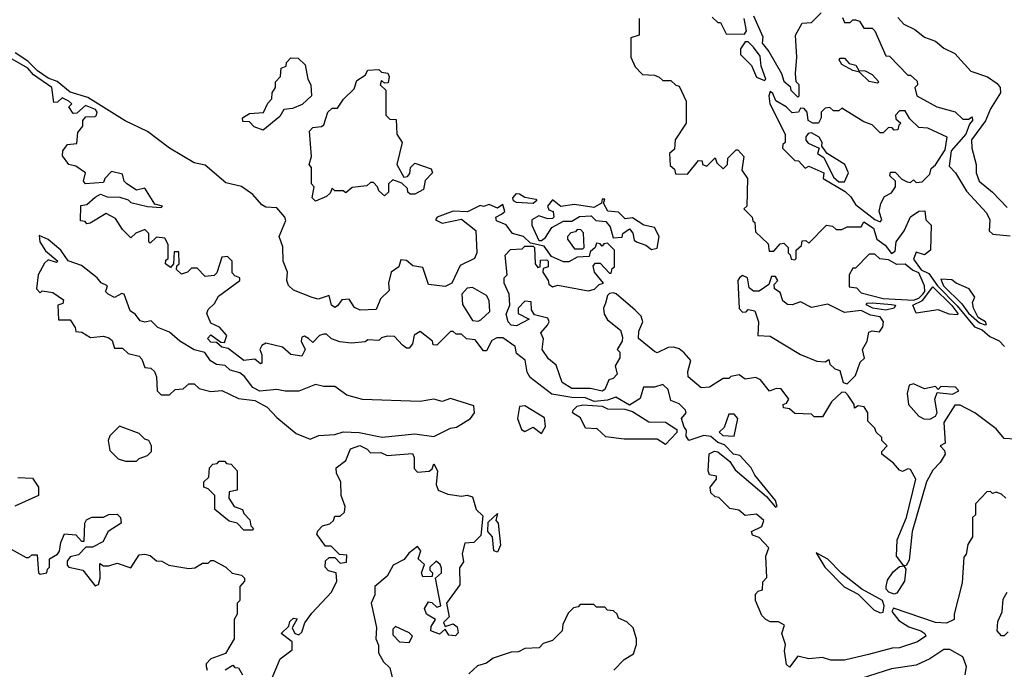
# Model space of a CAD drawing. Extents: x 2668140 to 2765664, y 823621 to 955240.
# Tile 134 of 256: x 2680121 to 2683695, y 875865 to 878221. Entities that reach past the tile are written whole.
import ezdxf

# ---------------------------------------------------------------- set-up
doc = ezdxf.new("R2010")
doc.units = 0

msp = doc.modelspace()

# ---------------------------------------------------------------- linework, layer by layer
at = {"layer": '0CON02XD'}
for points in [[(2682370, 878225), (2682370, 878165), (2682340, 878155), (2682340, 878085), (2682355, 878050), (2682381.7, 878021.7), (2682425, 878020), (2682441.7, 878011.7)], [(2682635, 878230), (2682655, 878210), (2682665, 878210), (2682685, 878170), (2682751.7, 878168.3), (2682759.3, 878180.7), (2682750.8, 878225)], [(2682784.2, 878235), (2682818.3, 878158.3), (2682816.2, 878135), (2682840.8, 878105), (2682885.8, 878025.8), (2682895, 877997.5), (2682918.3, 877978.3), (2682920, 877965), (2682945, 877940), (2682950, 877945), (2682950, 877985), (2682940, 877995), (2682937.5, 878025), (2682942.5, 878085), (2682937.5, 878165), (2682961.7, 878208.3), (2682995, 878210), (2683030, 878245)], [(2683108.3, 878228.3), (2683115, 878210), (2683135, 878210), (2683145, 878220), (2683155, 878220), (2683170, 878215), (2683185, 878190), (2683215, 878190), (2683225, 878180), (2683265, 878090), (2683278.3, 878088.3), (2683345, 878020), (2683355, 878020), (2683378.3, 877998.3), (2683380, 877985), (2683370, 877975), (2683377.5, 877945), (2683450, 877905), (2683517, 877887), (2683545, 877860), (2683565, 877860), (2683578.3, 877868.3), (2683580, 877855), (2683568.3, 877841.7), (2683555.7, 877805), (2683502.5, 877745), (2683495, 877690)], [(2683308.3, 878228.3), (2683330, 878205), (2683370, 878185), (2683405, 878157.5), (2683445, 878142.5), (2683475, 878117.5), (2683515, 878097.5), (2683573.9, 878033.9), (2683633.6, 878013.6), (2683669.5, 877989.5), (2683680, 877975), (2683681.2, 877955), (2683645, 877897.5), (2683626.4, 877853.6), (2683576.2, 877785), (2683576.7, 877755), (2683592.5, 877695), (2683592.5, 877665), (2683603.3, 877635), (2683652.5, 877595), (2683705, 877540)], [(2682825, 878000), (2682830, 878005), (2682812, 878052), (2682808.3, 878088.3), (2682785, 878121.2), (2682765, 878140), (2682755, 878140), (2682737.5, 878115), (2682737.5, 878095), (2682777.5, 878055), (2682795, 878012.5), (2682825, 878000)], [(2682533.3, 876743.3), (2682523.3, 876775), (2682540, 876795), (2682537.5, 876805), (2682515, 876827.5), (2682485, 876840), (2682475, 876880), (2682455, 876897.5), (2682425, 876887.5), (2682385, 876887.5), (2682373, 876847), (2682335, 876822.5), (2682285, 876852), (2682255, 876841.2), (2682206.1, 876836.1), (2682175, 876849.2), (2682125, 876850.8), (2682053.2, 876863.2), (2681973.6, 876923.6), (2681963, 876943), (2681956.1, 876986.1), (2681925, 877010), (2681920, 877035), (2681875, 877067.5), (2681853, 877067), (2681835, 877057.5), (2681815, 877020), (2681805, 877020), (2681775, 877060), (2681743, 877063), (2681725, 877080), (2681705, 877080), (2681695, 877090), (2681685, 877090), (2681635, 877040), (2681621.7, 877041.7), (2681620, 877055), (2681575, 877090), (2681553.3, 877076.7), (2681547.5, 877045), (2681535, 877030), (2681525, 877030), (2681510.7, 877040.7), (2681481.7, 877071.7), (2681455, 877072.5), (2681435, 877067.5), (2681425, 877057.5), (2681385, 877060), (2681375, 877052.5), (2681325, 877047.5), (2681283, 877053), (2681253, 877063), (2681235, 877080), (2681225, 877080), (2681210, 877075), (2681185, 877050), (2681170, 877065), (2681155, 877072.5), (2681145, 877070), (2681143.3, 877055), (2681157.5, 877025), (2681145, 877000), (2681105, 877006.2), (2681075, 877033.3), (2681015, 877047.5), (2681000.7, 877039.3), (2680992.5, 877025), (2681000, 877005), (2681000, 876975), (2680995, 876973.3), (2680975, 876990), (2680935, 876984.2), (2680878.3, 877028.3), (2680855, 877033.3), (2680835, 877050), (2680815, 877051.2), (2680803.3, 877065), (2680815, 877077.5), (2680851.7, 877051.7), (2680865, 877050), (2680872.5, 877075), (2680846.1, 877106.1), (2680815, 877120), (2680800, 877155), (2680805, 877170), (2680828.3, 877191.7), (2680842.3, 877217.7), (2680920, 877275), (2680920, 877285), (2680901.7, 877291.7), (2680893, 877303), (2680892.5, 877345), (2680875, 877362.5), (2680855, 877360), (2680837, 877303), (2680827, 877293), (2680795, 877290), (2680765, 877320), (2680745, 877320), (2680730, 877305), (2680708.3, 877298.3), (2680690, 877315), (2680691.7, 877328.3), (2680700, 877335), (2680698.3, 877378.3), (2680681.7, 877378.3), (2680680, 877335), (2680668.3, 877321.7), (2680650, 877335), (2680651.7, 877348.3), (2680660, 877355), (2680660, 877405), (2680648.3, 877428.3), (2680618.3, 877431.7), (2680595, 877410), (2680590, 877415), (2680590, 877445), (2680575, 877460), (2680543, 877447), (2680525, 877430), (2680495, 877460), (2680469.3, 877499.3), (2680435, 877517.5), (2680377, 877483), (2680365, 877480), (2680358.3, 877488.3), (2680341.7, 877491.7), (2680343.3, 877546.7), (2680365, 877550), (2680395, 877577.5), (2680415, 877587.5), (2680438.3, 877578.3), (2680485, 877576.7), (2680515, 877567.5), (2680525, 877557.5), (2680585, 877543.3), (2680635, 877540), (2680640, 877545), (2680611.7, 877551.7), (2680575, 877610), (2680545, 877602.5), (2680510, 877625), (2680500, 877635), (2680495, 877660), (2680455, 877670), (2680430, 877645), (2680425, 877630), (2680360, 877625), (2680352.5, 877635), (2680360, 877665), (2680325, 877690), (2680300, 877695), (2680277, 877727), (2680277.5, 877745), (2680295, 877767.5), (2680328.3, 877771.7), (2680331.7, 877811.7), (2680350, 877835), (2680350, 877855), (2680361.7, 877868.3), (2680395, 877870), (2680400, 877875), (2680402.5, 877885), (2680396.7, 877895), (2680360.7, 877909.3), (2680328.3, 877881.7), (2680315, 877880), (2680300, 877905), (2680310, 877915), (2680300, 877925), (2680275, 877937.5), (2680258.3, 877921.7), (2680245, 877920), (2680237.5, 877975), (2680171.3, 878021.3), (2680151.2, 878045), (2680085, 878082)], [(2683305, 876141.2), (2683295, 876137.5), (2683276.2, 876145), (2683266, 876155), (2683265.8, 876165), (2683271.4, 876188.6), (2683292.1, 876217.9), (2683315, 876237.5), (2683330, 876240), (2683303.8, 876275), (2683306, 876335), (2683340, 876415), (2683374.2, 876555), (2683355, 876590), (2683345, 876592.5), (2683325, 876582.5), (2683315, 876587.5), (2683293, 876613), (2683250, 876645), (2683250, 876655), (2683270, 876675), (2683250, 876695), (2683250, 876705), (2683230, 876725), (2683225, 876740), (2683200, 876765), (2683200, 876795), (2683186.4, 876816.4), (2683165, 876820), (2683151.7, 876811.7), (2683150, 876825), (2683128.3, 876858.3), (2683118.3, 876868.3), (2683105, 876870), (2683067.5, 876835), (2683035, 876780), (2683005, 876780), (2682995, 876790), (2682935, 876792.5), (2682915, 876810), (2682893, 876813), (2682892.5, 876825), (2682905, 876830), (2682912.5, 876845), (2682885, 876882.5), (2682867, 876883), (2682843, 876873), (2682810, 876915), (2682793, 876923), (2682755, 876917.5), (2682733, 876933), (2682703, 876927), (2682695, 876920), (2682675, 876920), (2682625, 876887.5), (2682595, 876886.2), (2682547.5, 876925), (2682546.7, 876945), (2682557.5, 876985), (2682533, 877013), (2682515, 877027.5), (2682495, 877033.3), (2682475, 877032.5), (2682435, 877012.5), (2682425, 877017.5), (2682367.5, 877065), (2682368.3, 877091.7), (2682382.5, 877125), (2682377.5, 877145), (2682355, 877167.5), (2682286.4, 877226.4), (2682275, 877230), (2682261.7, 877228.3), (2682255, 877220), (2682247, 877193), (2682240, 877175), (2682243, 877153), (2682255, 877132.5), (2682302.5, 877095), (2682309.3, 877069.3), (2682307.5, 877055), (2682290, 877025), (2682300, 877015), (2682300, 876995), (2682282.5, 876965), (2682290, 876935), (2682275, 876920), (2682260, 876915), (2682245, 876880), (2682235, 876873.8), (2682193, 876883), (2682125, 876883.3), (2682090, 876905), (2682068.3, 876968.3), (2682040.7, 876990.7), (2682017.5, 877025), (2682023, 877063), (2682012.5, 877085), (2682037, 877113), (2682042.5, 877125), (2682038.3, 877138.3), (2681990, 877150), (2681978.3, 877168.3), (2681977.5, 877197.5), (2681955, 877200), (2681930, 877175), (2681930, 877155), (2681970, 877135), (2681925, 877110), (2681905, 877113.3), (2681893.8, 877125), (2681887, 877153), (2681900, 877185), (2681897.5, 877225), (2681880, 877265), (2681880, 877285), (2681890, 877295), (2681883, 877367), (2681903, 877387), (2681945, 877390), (2681955, 877400), (2681985, 877400), (2681990, 877395), (2681992.5, 877335), (2682001.7, 877321.7), (2682010, 877325), (2682011.7, 877348.3), (2682035, 877350), (2682040, 877345), (2682040, 877325), (2682021.7, 877318.3), (2682020, 877305), (2682040, 877275), (2682041.7, 877261.7), (2682055, 877252.5), (2682075, 877257.5), (2682185, 877237.5), (2682207, 877243), (2682225, 877260), (2682240, 877265), (2682207.5, 877305), (2682202.5, 877327.5), (2682211.7, 877338.3), (2682228.3, 877338.3), (2682261.7, 877301.7), (2682268.3, 877301.7), (2682271.7, 877318.3), (2682280, 877325), (2682280, 877385), (2682255, 877410), (2682241.7, 877408.3), (2682235, 877400), (2682228.3, 877408.3), (2682215, 877410), (2682210, 877395), (2682191.7, 877378.3), (2682188.3, 877361.7), (2682145, 877360), (2682115, 877342.5), (2682095, 877342.5), (2682051.7, 877361.7), (2682025, 877400), (2681975, 877410), (2681950, 877435), (2681910, 877445), (2681886.4, 877476.4), (2681851.7, 877491.7), (2681850, 877505), (2681870, 877515), (2681882.5, 877525), (2681875, 877550), (2681855, 877536.7), (2681825, 877550), (2681805, 877543.8), (2681793, 877547), (2681746.4, 877523.6), (2681695, 877526.9), (2681636.7, 877505), (2681630, 877495), (2681655, 877483.3), (2681725, 877497.5), (2681776.4, 877456.4), (2681780, 877375), (2681772.5, 877355), (2681720.5, 877329.5), (2681690, 877265), (2681665, 877253.3), (2681605, 877260), (2681585, 877322.5), (2681548.3, 877328.3), (2681525, 877347.5), (2681505, 877350), (2681497.5, 877325), (2681470, 877305), (2681460, 877265), (2681461.7, 877238.3), (2681431.2, 877208.8), (2681415, 877170), (2681357, 877167), (2681337, 877177), (2681317, 877207), (2681290, 877205), (2681275, 877182.5), (2681265, 877177.5), (2681252.5, 877185), (2681245, 877220), (2681205, 877207.5), (2681183, 877213), (2681115, 877240), (2681097, 877257), (2681091.2, 877275), (2681093.3, 877305), (2681077.5, 877345), (2681076.4, 877396.4), (2681062.5, 877435), (2681087, 877493), (2681083.3, 877505), (2681055, 877538.8), (2681015, 877541.2), (2680999.7, 877549.7), (2680966.9, 877586.9), (2680926.2, 877616.2), (2680868.9, 877628.9), (2680795, 877692.9), (2680755, 877701.9), (2680664.5, 877754.5), (2680585.7, 877815.7), (2680503.8, 877853.8), (2680368, 877938), (2680305, 877958.1), (2680257.1, 877997.1), (2680225, 878008.9), (2680185.8, 878035), (2680150.3, 878070.3), (2680105, 878100)], [(2681005, 877820), (2680971.7, 877831.7), (2680955, 877850), (2680931.7, 877851.7), (2680930, 877865), (2680955, 877880), (2681006.4, 877883.6), (2681021.7, 877918.3), (2681036.4, 877933.6), (2681037.5, 877955), (2681050, 877975), (2681050, 877995), (2681067.5, 878015), (2681070, 878045), (2681088.3, 878051.7), (2681090, 878065), (2681105, 878082.5), (2681131.7, 878081.7), (2681157, 878057), (2681167.5, 878005), (2681177.5, 877985), (2681180, 877945), (2681147, 877913), (2681111.7, 877898.3), (2681080, 877895), (2681065, 877870), (2681005, 877820)], [(2683235, 877990), (2683205, 877996), (2683170, 878030), (2683145, 878036.2), (2683105, 878058), (2683096, 878075), (2683098.8, 878081.2), (2683115, 878080.8), (2683131.7, 878061.7), (2683155.5, 878055.5), (2683167, 878037), (2683190, 878035), (2683215, 878022.5), (2683240, 877995), (2683235, 877990)], [(2681195, 877562.5), (2681182.5, 877575), (2681190, 877615), (2681180, 877625), (2681180, 877685), (2681172.5, 877695), (2681180, 877725), (2681173, 877817), (2681185, 877830), (2681217, 877833), (2681225, 877840), (2681240, 877885), (2681255, 877900), (2681275, 877900), (2681297, 877933), (2681335, 877970), (2681345, 878000), (2681375, 878020), (2681385, 878037.5), (2681425, 878040), (2681435, 878030), (2681457, 878027), (2681462.5, 878015), (2681458.3, 877991.7), (2681445, 877990), (2681435, 878000), (2681430, 877985), (2681450, 877965), (2681450, 877875), (2681465, 877860), (2681488.3, 877858.3), (2681490, 877805), (2681510, 877775), (2681490, 877695), (2681515, 877650), (2681528.3, 877651.7), (2681537, 877663), (2681540, 877685), (2681555, 877700), (2681615, 877680), (2681620, 877665), (2681593, 877637), (2681587.5, 877605), (2681555, 877587.5), (2681538.3, 877588.3), (2681530, 877595), (2681528.3, 877608.3), (2681508.3, 877628.3), (2681475, 877640), (2681460, 877625), (2681460, 877595), (2681445, 877582.5), (2681425, 877600), (2681420, 877615), (2681405, 877630), (2681395, 877630), (2681381.7, 877618.3), (2681328.3, 877611.7), (2681305, 877592.5), (2681295, 877600), (2681265, 877600), (2681255, 877610), (2681248.3, 877591.7), (2681235, 877580), (2681195, 877562.5)], [(2682441.7, 878011.7), (2682455, 878000), (2682485, 878000), (2682503, 877983), (2682515, 877980), (2682540, 877925), (2682540, 877845), (2682500, 877785), (2682498.3, 877751.7), (2682480, 877735), (2682481.7, 877691.7), (2682498.3, 877678.3), (2682501.7, 877661.7), (2682545, 877660), (2682585, 877710), (2682598.3, 877708.3), (2682600, 877695), (2682615, 877690), (2682645, 877720), (2682651.7, 877701.7), (2682675, 877680), (2682690, 877695), (2682691.7, 877718.3), (2682721.7, 877748.3), (2682728.3, 877748.3), (2682750, 877725), (2682742.5, 877675), (2682762.5, 877645), (2682760, 877545), (2682750, 877535), (2682780, 877505), (2682781.7, 877491.7), (2682790, 877485), (2682791.7, 877451.7), (2682838.3, 877408.3), (2682841.7, 877381.7), (2682858.3, 877381.7), (2682881.7, 877408.3), (2682895, 877410), (2682910, 877395), (2682910, 877375), (2682918.3, 877368.3), (2682921.7, 877351.7), (2682935, 877350), (2682940, 877355), (2682940, 877385), (2682958.3, 877401.7), (2682961.7, 877418.3), (2682975, 877420), (2682985, 877410), (2683050, 877475), (2683071.7, 877471.7), (2683085, 877460), (2683105, 877460), (2683125, 877470), (2683175, 877470), (2683185, 877487.5), (2683220, 877465), (2683232.5, 877425), (2683263, 877403), (2683285, 877372.5), (2683298.3, 877381.7), (2683301.9, 877415), (2683332, 877455), (2683354.4, 877505.6), (2683385, 877526.7), (2683407, 877527), (2683410, 877495), (2683430, 877475), (2683427.5, 877385), (2683405, 877367.5), (2683375, 877377.5), (2683365, 877352.5), (2683393.6, 877313.6), (2683420.7, 877300.7), (2683452.9, 877255), (2683523.4, 877183.4), (2683586.7, 877106.7), (2683615, 877095.5), (2683642.1, 877072.1), (2683676.3, 877056.3), (2683695.8, 877035.8)], [(2683245, 877487.5), (2683250, 877495), (2683241.2, 877525), (2683246.4, 877553.6), (2683260.7, 877579.3), (2683285, 877592.5), (2683300, 877615), (2683300, 877635), (2683280, 877655), (2683281.7, 877668.3), (2683298.3, 877668.3), (2683322.5, 877642.5), (2683343, 877633), (2683355, 877630), (2683365, 877640), (2683375, 877630), (2683397, 877633), (2683425, 877660), (2683429.3, 877680.7), (2683445.8, 877694.2), (2683480.7, 877749.3), (2683487.5, 877795), (2683417, 877827), (2683385, 877830), (2683351.7, 877861.7), (2683335, 877890), (2683315, 877890), (2683300, 877875), (2683301.7, 877861.7), (2683320, 877845), (2683311.7, 877838.3), (2683308.3, 877821.7), (2683295, 877820), (2683288.3, 877828.3), (2683275, 877830), (2683255, 877810), (2683245, 877810), (2683215, 877840), (2683185, 877850), (2683105, 877900), (2683095, 877890), (2683075, 877890), (2683061.7, 877901.7), (2683045, 877900), (2683030, 877885), (2683030, 877865), (2683020, 877845), (2683000, 877845), (2682983.3, 877855), (2682980, 877885), (2682968.3, 877898.3), (2682955, 877900), (2682947.5, 877885), (2682925, 877882.5), (2682903.3, 877905), (2682866.1, 877926.1), (2682855, 877952.5), (2682845, 877960), (2682840, 877945), (2682843.8, 877915), (2682900, 877805), (2682900, 877775), (2682891.7, 877768.3), (2682890, 877755), (2682935, 877710), (2682948.3, 877708.3), (2682971.7, 877681.7), (2682985, 877690), (2683040, 877665), (2683037.5, 877645), (2683117.2, 877597.2), (2683137.9, 877577.9), (2683155, 877550), (2683225, 877496.2), (2683245, 877487.5)], [(2683115, 877632.5), (2683130, 877665), (2683116.1, 877696.1), (2683052.5, 877735), (2683032.5, 877762.5), (2683033.3, 877775), (2683023.3, 877795), (2682995, 877810), (2682982.5, 877807.5), (2682974.2, 877795.8), (2682975, 877783.3), (2682983.4, 877773.4), (2683022.5, 877755), (2683016.7, 877735), (2683040.5, 877720.5), (2683075, 877650), (2683095, 877633.1), (2683115, 877632.5)], [(2683495, 877690), (2683517.5, 877665), (2683558.3, 877598.3), (2683630.7, 877520.7), (2683642.5, 877495), (2683640, 877455), (2683653, 877443), (2683716.4, 877436.4)], [(2681985, 877554.2), (2681925, 877557.5), (2681913.5, 877563.5), (2681911.4, 877575), (2681925, 877590), (2681935, 877589.2), (2681955, 877577.1), (2681995, 877570), (2681998.8, 877565), (2681985, 877554.2)], [(2682415, 877387.5), (2682435, 877392.5), (2682442, 877435), (2682425, 877466.7), (2682386.1, 877476.1), (2682345, 877502.5), (2682318.3, 877498.3), (2682295, 877522.5), (2682255.9, 877525.9), (2682240, 877555), (2682245, 877570), (2682235, 877570), (2682232.5, 877555), (2682205, 877540), (2682135, 877550), (2682085, 877543.3), (2682055, 877567.5), (2682037.5, 877545), (2682041.7, 877531.7), (2682057.5, 877525), (2682060, 877505), (2682055, 877500), (2682038.3, 877498.3), (2682005, 877510), (2681980, 877495), (2681980, 877475), (2682005, 877420), (2682015, 877420), (2682029.3, 877430.7), (2682053.3, 877466.7), (2682095, 877490), (2682125, 877490), (2682153, 877507), (2682195, 877510), (2682213, 877493), (2682249.3, 877489.3), (2682265, 877470), (2682275, 877430), (2682308.3, 877431.7), (2682310, 877445), (2682335, 877462.5), (2682347, 877447), (2682351.7, 877421.7), (2682360, 877415), (2682393.3, 877403.3), (2682415, 877387.5)], [(2681175, 876700), (2681207, 876713), (2681265, 876716.2), (2681295, 876726), (2681353.6, 876723.6), (2681437, 876707), (2681555, 876718.8), (2681625, 876708.8), (2681685, 876740), (2681707, 876743), (2681757.5, 876775), (2681772.5, 876795), (2681770, 876820), (2681685, 876847.5), (2681655, 876836), (2681625, 876844), (2681575, 876836), (2681365, 876843.3), (2681308.8, 876858.8), (2681265, 876890), (2681225, 876890), (2681195, 876898), (2681135, 876873.3), (2681085, 876873.3), (2681055, 876880), (2680993, 876873), (2680967, 876887), (2680937.1, 876927.1), (2680919.7, 876939.7), (2680885, 876950), (2680867, 876967), (2680835, 876970), (2680814, 876984), (2680793.6, 877013.6), (2680755, 877023.3), (2680702.5, 877055), (2680665, 877087.5), (2680622.5, 877105), (2680598.3, 877128.3), (2680575, 877123.3), (2680558.8, 877128.8), (2680541.7, 877151.7), (2680522.5, 877165), (2680500, 877225), (2680492.5, 877227.5), (2680465, 877213.8), (2680442.5, 877225), (2680432.5, 877235), (2680435, 877240), (2680440, 877255), (2680417, 877267), (2680402.5, 877285), (2680345, 877328.8), (2680296.7, 877346.7), (2680270, 877385), (2680225, 877423.3), (2680191.7, 877438.3), (2680193.8, 877415), (2680215, 877382.5), (2680260, 877345), (2680255, 877340), (2680225, 877350), (2680211.7, 877338.3), (2680188.8, 877295), (2680182.5, 877245), (2680195, 877230), (2680202.5, 877237.5), (2680241.7, 877231.7), (2680280, 877205), (2680278.3, 877191.7), (2680260, 877185), (2680261.7, 877131.7), (2680305, 877132.5), (2680322.5, 877105), (2680325, 877090), (2680347, 877087), (2680378.3, 877068.3), (2680425, 877072.5), (2680445, 877067.5), (2680457, 877057), (2680465, 877030), (2680495, 877030), (2680515, 877010), (2680555, 877000), (2680565, 876990), (2680575, 876960), (2680597, 876957), (2680610, 876945), (2680617.5, 876925), (2680620, 876875), (2680635, 876860), (2680665, 876860), (2680685, 876880), (2680715, 876882.5), (2680735, 876900), (2680755, 876900), (2680773, 876883), (2680815, 876872.5), (2680855, 876876.2), (2680915, 876847.5), (2680975, 876840), (2681020, 876815), (2681055, 876777.5), (2681125, 876720), (2681175, 876700)], [(2682165, 877390), (2682170, 877395), (2682167.5, 877447.5), (2682158.3, 877458.3), (2682145, 877460), (2682138.3, 877451.7), (2682121.7, 877448.3), (2682110, 877435), (2682110, 877425), (2682135, 877390), (2682165, 877390)], [(2683365, 877203.9), (2683385, 877210.4), (2683399.5, 877225), (2683406.2, 877235), (2683405.6, 877255), (2683385, 877303.3), (2683361.9, 877311.9), (2683335, 877333.8), (2683305, 877332.5), (2683275, 877350), (2683243, 877353), (2683225, 877370), (2683205, 877370), (2683155, 877320), (2683145, 877320), (2683132.5, 877295), (2683131.7, 877251.7), (2683158.3, 877248.3), (2683175, 877230), (2683255, 877209.5), (2683365, 877203.9)], [(2683125, 876900), (2683155, 876930), (2683171.7, 876978.3), (2683187, 876993), (2683180, 877025), (2683197.5, 877055), (2683203, 877087), (2683215, 877092.5), (2683241.7, 877088.3), (2683253.6, 877106.4), (2683256.7, 877125), (2683245, 877143.3), (2683209.5, 877149.5), (2683175, 877165.6), (2683115, 877158.6), (2683055, 877188.8), (2682995, 877176.9), (2682955, 877198.1), (2682925, 877186.7), (2682907.6, 877187.6), (2682891.3, 877201.3), (2682881.7, 877231.7), (2682861.2, 877245), (2682860, 877260), (2682872.5, 877275), (2682865, 877290), (2682850, 877290), (2682840, 877260), (2682805, 877236.2), (2682785, 877236.7), (2682768.8, 877248.8), (2682762.5, 877285), (2682745, 877293.3), (2682733.3, 877285), (2682727.5, 877275), (2682733, 877173), (2682745, 877160), (2682758.3, 877161.7), (2682765, 877170), (2682790, 877165), (2682802.5, 877125), (2682800, 877075), (2682845, 877072.5), (2682955, 877006.7), (2683015, 876982.5), (2683045, 876980), (2683058.3, 876988.3), (2683061.7, 876971.7), (2683080, 876955), (2683098.3, 876948.3), (2683110, 876905), (2683125, 876900)], [(2681785, 877127.5), (2681795, 877132.5), (2681828, 877162), (2681825, 877202.5), (2681815, 877220), (2681765, 877250), (2681745, 877246.7), (2681726, 877225), (2681728.3, 877188.3), (2681765, 877130), (2681785, 877127.5)], [(2683525, 877150), (2683495, 877153.1), (2683455, 877168), (2683375, 877156), (2683362.9, 877185), (2683397.5, 877202.5), (2683435, 877251.4), (2683505, 877184.3), (2683526.9, 877155), (2683525, 877150)], [(2683625, 877114), (2683630, 877115), (2683626.7, 877125), (2683600.7, 877140.7), (2683583.3, 877175), (2683580, 877195), (2683587.5, 877215), (2683567.5, 877245), (2683520, 877265), (2683505, 877277.5), (2683465, 877280), (2683474.3, 877255), (2683540.6, 877190.6), (2683565, 877156.2), (2683605, 877121.2), (2683625, 877114)], [(2683265, 877167.5), (2683217.5, 877175), (2683193.3, 877186.7), (2683197.5, 877192.5), (2683216.1, 877193.9), (2683285, 877188.1), (2683300, 877185), (2683295, 877174.4), (2683265, 877167.5)], [(2683425, 876772.5), (2683445, 876783.3), (2683451.2, 876795), (2683442.5, 876845), (2683451.7, 876868.3), (2683507, 876863), (2683530, 876875), (2683518.3, 876888.3), (2683465, 876890), (2683455, 876880), (2683445, 876890), (2683405, 876882.5), (2683365, 876900), (2683350, 876895), (2683342.5, 876865), (2683347.5, 876825), (2683385, 876782.5), (2683403, 876773), (2683425, 876772.5)], [(2682015, 876720), (2682030, 876745), (2682026.4, 876776.4), (2681955, 876820), (2681935, 876817.5), (2681927.5, 876775), (2681942.5, 876735), (2681955, 876727.5), (2681985, 876742.5), (2682015, 876720)], [(2682465, 876680), (2682435, 876700), (2682315, 876700), (2682248.3, 876708.3), (2682217, 876737), (2682175, 876740), (2682156.4, 876776.4), (2682127.5, 876795), (2682130, 876805), (2682145, 876818.8), (2682165, 876823.8), (2682235, 876818.8), (2682255, 876810), (2682318, 876808), (2682345, 876800), (2682405, 876762.5), (2682465, 876760.8), (2682506.7, 876735), (2682505.8, 876724.2), (2682465, 876680)], [(2683735, 876700), (2683695, 876702.5), (2683665, 876737.5), (2683587.5, 876795), (2683535, 876823.3), (2683515, 876822.5), (2683475, 876760), (2683480, 876685), (2683462.5, 876675), (2683478.3, 876658.3), (2683480, 876645), (2683462.5, 876615), (2683435, 876587.5), (2683412, 876545), (2683360, 876365), (2683349.3, 876260.7), (2683338.3, 876241.7), (2683330, 876240), (2683337.5, 876227.5), (2683332.5, 876185), (2683305, 876141.2)], [(2682715, 876710), (2682727.5, 876775), (2682715, 876790), (2682695, 876790), (2682678.3, 876741.7), (2682660, 876725), (2682673, 876713), (2682715, 876710)], [(2680545, 876620), (2680555, 876630), (2680585, 876640), (2680600, 876655), (2680600, 876675), (2680590, 876695), (2680575, 876700), (2680555, 876720), (2680483, 876747), (2680448.3, 876711.7), (2680442.5, 876695), (2680448.3, 876658.3), (2680478.3, 876628.3), (2680505, 876620), (2680545, 876620)], [(2683700, 876485), (2683685, 876500), (2683665, 876507.5), (2683652.5, 876502.5), (2683645, 876510), (2683631.7, 876508.3), (2683590, 876465), (2683590, 876425), (2683580, 876415), (2683580, 876345), (2683563, 876317), (2683557, 876283), (2683548.3, 876271.7), (2683541.7, 876178.3), (2683512.5, 876065), (2683512.5, 876045), (2683485, 876032), (2683445, 876034.3), (2683292.9, 876087.1), (2683286.7, 876075), (2683311.9, 876041.9), (2683348.6, 876018.6), (2683392.5, 876005), (2683406.7, 875995), (2683410, 875985), (2683380, 875965), (2683315, 875942.5), (2683288.3, 875941.7), (2683201.7, 875918.3), (2683115, 875897.5), (2683065, 875897.5), (2683035, 875907.5), (2682985, 875902.5), (2682945, 875912.5), (2682915, 875872.5), (2682905, 875882.5), (2682897.5, 875932.5), (2682901.2, 875955), (2682888, 875995), (2682897.5, 876025), (2682875, 876037.5), (2682845, 876037.5), (2682830, 876045), (2682815, 876060), (2682792.5, 876115), (2682792.5, 876137.5), (2682801.7, 876148.3), (2682817, 876153), (2682818.3, 876181.7), (2682832.5, 876197.5), (2682830, 876275), (2682840, 876305), (2682805, 876342.5), (2682781.2, 876351.2), (2682777.5, 876365), (2682815, 876382.5), (2682822.5, 876405), (2682795, 876427.5), (2682755, 876422.5), (2682731.7, 876441.7), (2682698.3, 876448.3), (2682658.3, 876488.3), (2682645, 876490), (2682630, 876505), (2682627.5, 876525), (2682650, 876555), (2682650, 876565), (2682625, 876570), (2682620, 876585), (2682623.3, 876646.7), (2682643.6, 876656.4), (2682655, 876653.3), (2682698.3, 876618.3), (2682718.3, 876588.3), (2682832, 876492), (2682865, 876452.5), (2682870, 876455), (2682865, 876477.5), (2682789.5, 876569.5), (2682775.6, 876595.6), (2682735, 876640), (2682712.5, 876645), (2682679.3, 876679.3), (2682655, 876687.5), (2682629.3, 876709.3), (2682605, 876712.5), (2682550, 876695), (2682540.7, 876710.7), (2682541.7, 876731.7), (2682533.3, 876743.3)], [(2681035, 875827.5), (2681066.7, 875903.3), (2681110, 875935), (2681110, 875965), (2681070, 875995), (2681098.3, 876021.7), (2681101.7, 876038.3), (2681115, 876050), (2681128.3, 876048.3), (2681110, 876015), (2681120, 875995), (2681135, 875990), (2681145, 876000), (2681156.4, 876033.6), (2681182, 876068), (2681253.3, 876145), (2681272.5, 876185), (2681270, 876215), (2681241.7, 876221.7), (2681230, 876235), (2681231.7, 876258.3), (2681245, 876270), (2681265, 876270), (2681285, 876250), (2681307, 876253), (2681308.3, 876278.3), (2681281.7, 876281.7), (2681251.7, 876311.7), (2681231.7, 876311.7), (2681200, 876355), (2681203, 876367), (2681220, 876385), (2681247, 876393), (2681260, 876405), (2681265, 876420), (2681285, 876420), (2681300, 876435), (2681302.5, 876455), (2681288, 876495), (2681286.7, 876545), (2681271.2, 876575), (2681270, 876595), (2681305, 876622.5), (2681322.5, 876665), (2681356.1, 876676.1), (2681383, 876663), (2681395, 876650), (2681431.7, 876651.7), (2681455, 876640), (2681547, 876647), (2681553, 876633), (2681553, 876593), (2681565, 876580), (2681607, 876583), (2681618.3, 876591.7), (2681625, 876610), (2681637.5, 876585), (2681632.5, 876535), (2681640, 876515), (2681675, 876500), (2681725, 876492.5), (2681745, 876496.7), (2681765, 876490), (2681777.5, 876445), (2681801.7, 876421.7), (2681795, 876350), (2681770, 876325), (2681737.5, 876322.5), (2681726.7, 876285), (2681732.5, 876255), (2681717, 876233), (2681719.3, 876170.7), (2681670, 876105), (2681680, 876055), (2681660, 876035), (2681665, 876020), (2681695, 876030), (2681709.3, 876019.3), (2681713, 875997), (2681703.6, 875986.4), (2681679.3, 875989.3), (2681665, 876010), (2681645, 875992.5), (2681613.3, 876005), (2681615, 876020), (2681630, 876045), (2681597.5, 876065), (2681590, 876085), (2681605, 876110), (2681617, 876107), (2681635, 876090), (2681650, 876095), (2681630, 876195), (2681652.5, 876215), (2681651.7, 876231.7), (2681647.5, 876245), (2681633, 876257), (2681610, 876235), (2681610, 876225), (2681620, 876215), (2681618.3, 876201.7), (2681585, 876200), (2681580, 876215), (2681590, 876245), (2681567.5, 876265), (2681577.5, 876295), (2681565, 876310), (2681533.3, 876286.7), (2681516.4, 876263.6), (2681477, 876243), (2681455, 876202.5), (2681410, 876165), (2681410, 876135), (2681396.7, 876105), (2681416.1, 876016.1), (2681413.3, 875975), (2681423, 875953), (2681423.3, 875925), (2681441.7, 875891.7), (2681465, 875870), (2681473.3, 875835)], [(2680965, 876370), (2680935, 876370), (2680910, 876395), (2680881.7, 876401.7), (2680830, 876445), (2680830, 876495), (2680805, 876520), (2680790, 876525), (2680790, 876545), (2680808.3, 876561.7), (2680810, 876595), (2680821.7, 876608.3), (2680838.3, 876611.7), (2680845, 876620), (2680865, 876620), (2680871.7, 876611.7), (2680888.3, 876608.3), (2680910, 876585), (2680910, 876515), (2680881.7, 876508.3), (2680880, 876485), (2680900, 876455), (2680930, 876445), (2680935, 876430), (2680957, 876407), (2680960, 876385), (2680970, 876375), (2680965, 876370)], [(2680115, 876560), (2680168.3, 876558.3), (2680190, 876525), (2680190, 876495), (2680103.9, 876456.1)], [(2680090.7, 876300.7), (2680145, 876270), (2680155, 876270), (2680165, 876280), (2680185, 876280), (2680190, 876215), (2680195, 876210), (2680220, 876215), (2680221.7, 876228.3), (2680230, 876235), (2680230, 876265), (2680258, 876282), (2680266.1, 876293.9), (2680270, 876325), (2680283.9, 876356.1), (2680325, 876352.5), (2680345, 876330), (2680355, 876330), (2680357.5, 876395), (2680363.6, 876406.4), (2680383.6, 876416.4), (2680425, 876416.7), (2680445, 876426.7), (2680475, 876427.5), (2680487.5, 876415), (2680490, 876395), (2680442.5, 876365), (2680423, 876327), (2680385, 876307.5), (2680361.7, 876308.3), (2680335, 876280), (2680305, 876272.5), (2680293, 876257), (2680293, 876243), (2680300, 876235), (2680350, 876225), (2680395, 876167.5), (2680407, 876173), (2680413.3, 876195), (2680411.7, 876248.3), (2680425, 876240), (2680445, 876240), (2680475, 876250), (2680525, 876232.5), (2680555, 876280), (2680575, 876282.5), (2680595, 876277.5), (2680618.3, 876258.3), (2680637, 876257), (2680663, 876243), (2680735, 876230), (2680757, 876233), (2680785, 876250), (2680805, 876250), (2680815, 876260), (2680825, 876260), (2680870, 876235), (2680893, 876213), (2680926.7, 876206.7), (2680937.5, 876195), (2680937.5, 876185), (2680920, 876165), (2680920, 876115), (2680910, 876105), (2680910, 876065), (2680900, 876045), (2680900, 875975), (2680868.3, 875921.7), (2680815, 875902.5), (2680797.5, 875885), (2680797.5, 875875), (2680801.7, 875861.7)], [(2681855, 876290), (2681842.5, 876295), (2681837.5, 876345), (2681820, 876365), (2681821.7, 876398.3), (2681855, 876430), (2681850, 876405), (2681857.5, 876395), (2681866.7, 876315), (2681855, 876290)], [(2683245, 876070), (2683255, 876072.5), (2683258.6, 876095), (2683253.3, 876115), (2683177.5, 876155), (2683104.1, 876214.1), (2683055, 876263.8), (2683012.5, 876287.5), (2683043.8, 876235), (2683114.1, 876164.1), (2683165, 876137.5), (2683221.2, 876081.2), (2683245, 876070)], [(2683709.2, 876000.8), (2683695, 875986.5), (2683685, 875986.5), (2683669.1, 876005), (2683672.1, 876037.9), (2683686.9, 876073.1), (2683691.2, 876118.8), (2683705.3, 876144.7)], [(2682278.3, 875861.7), (2682315, 875900), (2682348.8, 875921.2), (2682360, 875955), (2682360, 875975), (2682347.5, 876015), (2682325, 876037.5), (2682295, 876050), (2682290, 876065), (2682277, 876077), (2682255, 876080), (2682245, 876090), (2682215, 876090), (2682205, 876100), (2682155, 876100), (2682148.3, 876091.7), (2682131.7, 876088.3), (2682111.7, 876068.3), (2682093, 876027), (2682090, 876005), (2682055, 875970), (2682021.7, 875958.3), (2682007, 875943), (2681955, 875940), (2681931.7, 875928.3), (2681905, 875927.5), (2681840, 875905), (2681815, 875887.5), (2681783, 875877), (2681751.7, 875848.3)], [(2681535, 875962.5), (2681546.7, 875985), (2681535, 875997.5), (2681485, 876020), (2681475, 876010), (2681475, 875990), (2681500, 875965), (2681535, 875962.5)], [(2683552.5, 875845), (2683557.5, 875875), (2683545, 875910), (2683497, 875937), (2683475, 875936.7), (2683425, 875902.5), (2683375, 875880), (2683285, 875866.2), (2683175, 875831.2)], [(2680867, 875863), (2680895, 875880), (2680901.7, 875871.7), (2680915, 875870), (2680930, 875845)]]:
    msp.add_lwpolyline(points, dxfattribs=at)

doc.saveas('drawing.dxf')
